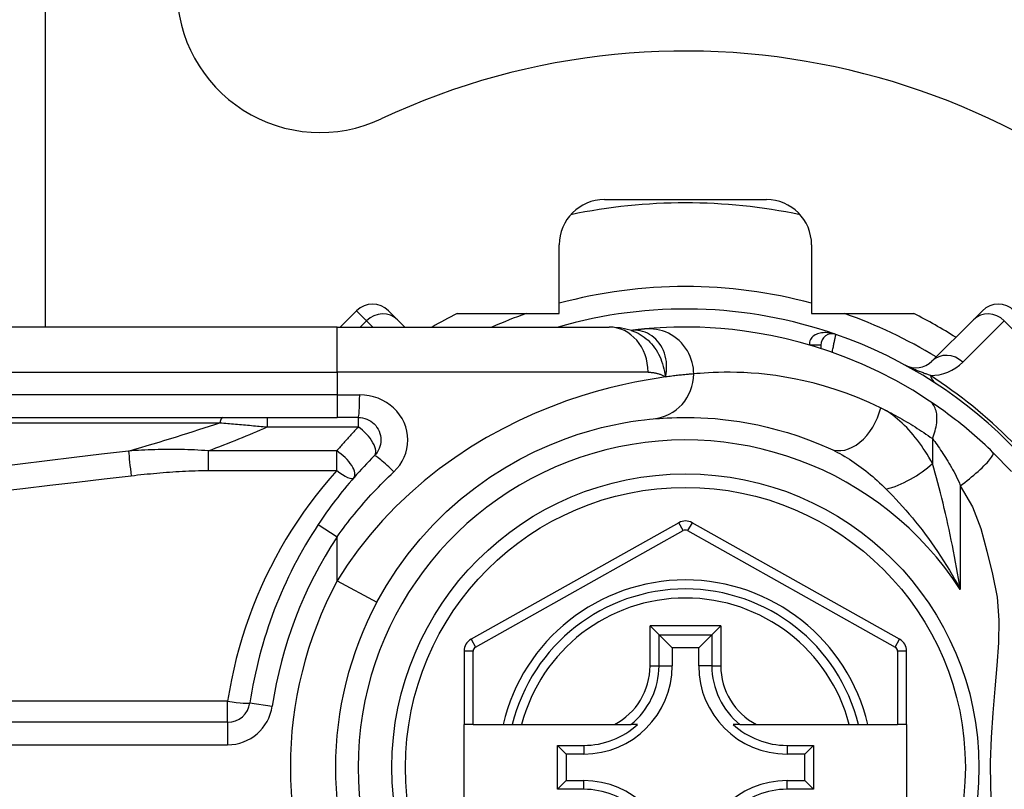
# Model space of a CAD drawing. Header units: inches. Extents: x 5 to 160, y 9 to 87.
# Tile 75 of 203: x 5.574 to 6.432, y 41.756 to 42.427. Entities that reach past the tile are written whole.
import ezdxf

# ---------------------------------------------------------------- set-up
doc = ezdxf.new("R2010")
doc.units = ezdxf.units.IN
doc.header["$MEASUREMENT"] = 0
doc.layers.add('Visible Edges(ANSI)', color=7, linetype='Continuous', lineweight=25)
doc.layers.add('Visible Tangent Edges(ANSI)', color=7, linetype='Continuous', lineweight=25)

msp = doc.modelspace()

# ---------------------------------------------------------------- linework, layer by layer
at = {"layer": 'Visible Edges(ANSI)'}
for p, q in [((5.59596, 58.04222), (5.59596, 42.15894)), ((6.08362, 42.27008), (6.22488, 42.27008)), ((6.04425, 42.17075), (6.04425, 42.23071)), ((6.26425, 42.23071), (6.26425, 42.17075)), ((5.86751, 42.17317), (5.85327, 42.15894)), ((5.89534, 42.17317), (5.90316, 42.16536)), ((6.40533, 42.16536), (6.41315, 42.17317)), ((5.90958, 42.15894), (5.90316, 42.16536)), ((5.9552, 42.17075), (6.04425, 42.17075)), ((6.26425, 42.17075), (6.35329, 42.17075)), ((6.40533, 42.16536), (6.36913, 42.12915)), ((5.85055, 42.15894), (5.20149, 42.15894)), ((5.85055, 42.15894), (6.08781, 42.15894)), ((6.10699, 42.15602), (6.10694, 42.15601)), ((6.27236, 42.14324), (6.27236, 42.14031)), ((5.20149, 42.0802), (5.85055, 42.0802)), ((5.86898, 42.0802), (5.85055, 42.0802)), ((6.14846, 41.98837), (5.96728, 41.88673)), ((6.34104, 41.88673), (6.16003, 41.98837)), ((6.12341, 41.89843), (6.13125, 41.89059)), ((6.17724, 41.89059), (6.18508, 41.89843)), ((6.13125, 41.89059), (6.14268, 41.87916)), ((6.17724, 41.89059), (6.16581, 41.87916)), ((5.96125, 41.87643), (5.96125, 41.81248)), ((6.14268, 41.87916), (6.14268, 41.86366)), ((6.16581, 41.87916), (6.14268, 41.87916)), ((6.16581, 41.86366), (6.16581, 41.87916)), ((6.34707, 41.81248), (6.34707, 41.87643)), ((5.75505, 41.81444), (5.10306, 41.81444)), ((5.96912, 41.81248), (5.96125, 41.81248)), ((5.96125, 41.73768), (5.96125, 41.81248)), ((5.96912, 41.81248), (5.9952, 41.81248)), ((5.9952, 41.81248), (6.0033, 41.81248)), ((6.0033, 41.81248), (6.01142, 41.81248)), ((6.01142, 41.81248), (6.0924, 41.81248)), ((6.0924, 41.81248), (6.10668, 41.81248)), ((6.11259, 41.81248), (6.10668, 41.81248)), ((6.20181, 41.81248), (6.1959, 41.81248)), ((6.20181, 41.81248), (6.21609, 41.81248)), ((6.21609, 41.81248), (6.29707, 41.81248)), ((6.29707, 41.81248), (6.30519, 41.81248)), ((6.30519, 41.81248), (6.31329, 41.81248)), ((6.31329, 41.81248), (6.3392, 41.81248)), ((6.34707, 41.81248), (6.3392, 41.81248)), ((6.34707, 41.81248), (6.34707, 41.73768)), ((6.04258, 41.75593), (6.04258, 41.79422)), ((6.04258, 41.79422), (6.05016, 41.78664)), ((6.04258, 41.79422), (6.06566, 41.79422)), ((6.24283, 41.79422), (6.26591, 41.79422)), ((6.26591, 41.79422), (6.25833, 41.78664)), ((6.26591, 41.79422), (6.26591, 41.75593)), ((6.05016, 41.78664), (6.05016, 41.76351)), ((6.06566, 41.78664), (6.05016, 41.78664)), ((6.25833, 41.78664), (6.24283, 41.78664)), ((6.25833, 41.76351), (6.25833, 41.78664)), ((6.04258, 41.75593), (6.05016, 41.76351)), ((6.05016, 41.76351), (6.06566, 41.76351)), ((6.24283, 41.76351), (6.25833, 41.76351)), ((6.26591, 41.75593), (6.25833, 41.76351)), ((6.06566, 41.75593), (6.04258, 41.75593)), ((6.26591, 41.75593), (6.24283, 41.75593))]:
    msp.add_line(p, q, dxfattribs=at)
at = {"layer": 'Visible Edges(ANSI)', "flags": 128}
for points in [[(6.10724, 42.15591), (6.09736, 42.15823), (6.08781, 42.15894)], [(6.11899, 42.15731), (6.11865, 42.15728), (6.1183, 42.15725), (6.11793, 42.15721), (6.11754, 42.15718), (6.11715, 42.15714), (6.11674, 42.1571), (6.11631, 42.15706), (6.11587, 42.15701), (6.11542, 42.15697), (6.11496, 42.15692), (6.11448, 42.15687), (6.11398, 42.15682), (6.11347, 42.15676), (6.11295, 42.15671), (6.11242, 42.15665), (6.11187, 42.15659), (6.11131, 42.15653), (6.11073, 42.15646), (6.11014, 42.15639), (6.10954, 42.15632), (6.10892, 42.15625), (6.10829, 42.15617), (6.10765, 42.1561), (6.10699, 42.15602)], [(6.36718, 42.09446), (6.3524, 42.10383), (6.33763, 42.1123), (6.32295, 42.11988), (6.30844, 42.12661), (6.29418, 42.13252), (6.28025, 42.13766), (6.2667, 42.14209), (6.25355, 42.14587), (6.24085, 42.14904), (6.22864, 42.15166), (6.21695, 42.15378), (6.20579, 42.15546), (6.19519, 42.15675), (6.18517, 42.15769), (6.17573, 42.15833), (6.1669, 42.15873), (6.15869, 42.15891), (6.15109, 42.15892), (6.14413, 42.1588), (6.1378, 42.15858), (6.13212, 42.1583), (6.12709, 42.15797), (6.12271, 42.15764), (6.11899, 42.15731)], [(6.42243, 42.04972), (6.42021, 42.05187), (6.41796, 42.05401), (6.41569, 42.05614), (6.41339, 42.05826), (6.41107, 42.06036), (6.40874, 42.06245), (6.40638, 42.06452), (6.40402, 42.06655), (6.40166, 42.06856), (6.3993, 42.07053), (6.39694, 42.07248), (6.39459, 42.07438), (6.39223, 42.07626), (6.38989, 42.0781), (6.38755, 42.0799), (6.38523, 42.08166), (6.38291, 42.0834), (6.3806, 42.08509), (6.37831, 42.08675), (6.37604, 42.08838), (6.37378, 42.08996), (6.37155, 42.0915), (6.36935, 42.093), (6.36718, 42.09446)], [(5.86898, 42.0802), (5.8709, 42.0801), (5.87281, 42.07981), (5.87467, 42.07933), (5.87649, 42.07868), (5.87823, 42.07786), (5.87989, 42.07688), (5.88144, 42.07574), (5.88287, 42.07446), (5.88416, 42.07304), (5.88531, 42.07149), (5.8863, 42.06983), (5.88713, 42.06808), (5.88779, 42.06625), (5.88827, 42.06437), (5.88856, 42.06246), (5.88867, 42.06053), (5.88857, 42.0586), (5.88829, 42.05669), (5.88782, 42.0548), (5.88717, 42.05298), (5.88634, 42.05123), (5.88534, 42.04957), (5.88419, 42.04801), (5.8829, 42.04659)], [(5.88526, 41.91911), (5.89356, 41.93362), (5.90265, 41.94769), (5.91249, 41.96123), (5.92304, 41.97417), (5.93423, 41.98646), (5.94598, 41.99805), (5.95821, 42.00888), (5.97084, 42.01892), (5.98377, 42.02808), (5.99687, 42.03637), (6.01, 42.0438), (6.023, 42.05038), (6.03574, 42.05613), (6.04808, 42.06107), (6.05986, 42.06522), (6.07095, 42.06861), (6.08121, 42.07136), (6.09061, 42.07356), (6.09909, 42.07527), (6.10661, 42.07657), (6.11312, 42.07751), (6.1186, 42.07817), (6.12298, 42.07861), (6.12622, 42.07891)], [(6.12622, 42.07891), (6.12868, 42.07912), (6.13152, 42.07935), (6.13474, 42.07957), (6.13834, 42.07978), (6.14231, 42.07996), (6.14665, 42.0801), (6.15136, 42.08018), (6.15643, 42.08019), (6.16185, 42.0801), (6.16761, 42.07991), (6.1737, 42.07959), (6.18014, 42.07911), (6.18691, 42.07845), (6.19401, 42.0776), (6.20145, 42.07652), (6.2092, 42.0752), (6.21728, 42.07361), (6.22566, 42.07172), (6.2343, 42.0695), (6.2432, 42.06694), (6.25231, 42.064), (6.26161, 42.06068), (6.27109, 42.05694), (6.28071, 42.05275)], [(5.8829, 42.04659), (5.88065, 42.04432), (5.87841, 42.04203), (5.87619, 42.03972), (5.87399, 42.03739), (5.87181, 42.03503), (5.86965, 42.03266), (5.8675, 42.03027), (5.86537, 42.02786), (5.86326, 42.02543), (5.86117, 42.02298), (5.8591, 42.02051), (5.85706, 42.01803), (5.85503, 42.01552), (5.85302, 42.013), (5.85103, 42.01047), (5.84907, 42.00791), (5.84712, 42.00534), (5.8452, 42.00275), (5.8433, 42.00015), (5.84142, 41.99754), (5.83957, 41.9949), (5.83773, 41.99226), (5.83592, 41.9896), (5.83414, 41.98692)], [(6.43853, 42.03301), (6.42243, 42.04972)]]:
    msp.add_lwpolyline(points, dxfattribs=at)
at = {"layer": 'Visible Edges(ANSI)'}
msp.add_circle((6.15425, 41.77508), 0.25591, dxfattribs=at)
for centre, radius, start, end in [((5.83575, 42.45359), 0.125, 180, 295.12957), ((6.15425, 41.77458), 0.625, 244.87043, 115.12957), ((6.08362, 42.23071), 0.03937, 90, 180), ((6.15425, 41.77508), 0.49213, 78.27724, 101.72276), ((6.22488, 42.23071), 0.03937, 0, 90), ((5.88143, 42.15925), 0.01969, 45, 135), ((6.15425, 41.77508), 0.39961, 70.83542, 106.1388), ((6.42707, 42.15925), 0.01969, 45, 135), ((6.15425, 41.77508), 0.44291, 116.70485, 119.92643), ((6.15425, 41.77508), 0.44291, 57.83959, 63.29515), ((6.2822, 42.14324), 0.00984, 70.83542, 180), ((6.15425, 41.77508), 0.39961, 16.35177, 70.83542), ((6.35521, 42.14307), 0.01969, 241.3611, 315), ((6.15425, 41.77508), 0.38386, 146.50369, 171.58673), ((6.15424, 41.97807), 0.01181, 60.68681, 119.29123), ((6.15425, 41.77508), 0.15551, 13.91643, 166.08357), ((6.15425, 41.77508), 0.30512, 151.83282, 208.16718), ((5.97306, 41.87643), 0.01181, 119.29123, 180), ((6.33526, 41.87643), 0.01181, 0, 60.68681), ((6.06566, 41.86366), 0.07702, 270, 0), ((6.24283, 41.86366), 0.07702, 180, 270), ((5.75505, 41.83412), 0.01969, 270, 351.58673), ((6.06566, 41.86366), 0.06944, 270, 312.51741), ((6.24283, 41.86366), 0.06944, 227.48259, 270), ((6.06566, 41.68649), 0.07702, 0, 90), ((6.24283, 41.68649), 0.07702, 90, 180), ((6.06566, 41.68649), 0.06944, 47.48259, 90), ((6.24283, 41.68649), 0.06944, 90, 132.51741)]:
    msp.add_arc(centre, radius, start, end, dxfattribs=at)
at = {"layer": 'Visible Tangent Edges(ANSI)'}
for p, q in [((5.87619, 42.16449), (5.86751, 42.17317)), ((5.87063, 42.15894), (5.87619, 42.16449)), ((5.87619, 42.16449), (5.88174, 42.15894)), ((6.3961, 42.12828), (6.4323, 42.16449)), ((6.4323, 42.16449), (6.54366, 42.05313)), ((5.85055, 42.11957), (5.85055, 42.15894)), ((6.26251, 42.14335), (6.27236, 42.1433)), ((6.27236, 42.14324), (6.26289, 42.14324)), ((5.20149, 42.11957), (5.85055, 42.11957)), ((6.12171, 42.11957), (5.85055, 42.11957)), ((5.85055, 42.11957), (5.85055, 42.09988)), ((5.85055, 42.09988), (5.20149, 42.09988)), ((5.85055, 42.09988), (5.85055, 42.0802)), ((5.85055, 42.09988), (5.87021, 42.09988)), ((5.78963, 42.0802), (5.78963, 42.07185)), ((5.86898, 42.0802), (5.86898, 42.07185)), ((5.19917, 42.0756), (5.7483, 42.0756)), ((5.78963, 42.07185), (5.86898, 42.07185)), ((6.36965, 42.0617), (6.36965, 42.04004)), ((5.73801, 42.05097), (5.73801, 42.03387)), ((5.85021, 42.05097), (5.73801, 42.05097)), ((5.85021, 42.03387), (5.85021, 42.05097)), ((5.73801, 42.03387), (5.85021, 42.03387)), ((6.39395, 42.02055), (6.39395, 41.93004)), ((5.83414, 41.98692), (5.85055, 41.97606)), ((6.15232, 41.9815), (6.14846, 41.98837)), ((6.16003, 41.98837), (6.15617, 41.9815)), ((5.85055, 41.93769), (5.85055, 41.97606)), ((5.97113, 41.87986), (6.15232, 41.9815)), ((6.15617, 41.9815), (6.33719, 41.87986)), ((5.85055, 41.93769), (5.88526, 41.91911)), ((6.12341, 41.86366), (6.12341, 41.89843)), ((6.18508, 41.89843), (6.12341, 41.89843)), ((6.18508, 41.89843), (6.18508, 41.86366)), ((6.13125, 41.86366), (6.13125, 41.89059)), ((6.13125, 41.89059), (6.17724, 41.89059)), ((6.17724, 41.89059), (6.17724, 41.86366)), ((5.96728, 41.88673), (5.97113, 41.87986)), ((6.33719, 41.87986), (6.34104, 41.88673)), ((5.96912, 41.87643), (5.96125, 41.87643)), ((5.96912, 41.81248), (5.96912, 41.87643)), ((6.34707, 41.87643), (6.3392, 41.87643)), ((6.3392, 41.87643), (6.3392, 41.81248)), ((6.12341, 41.86366), (6.13125, 41.86366)), ((6.13125, 41.86366), (6.14268, 41.86366)), ((6.17724, 41.86366), (6.16581, 41.86366)), ((6.17724, 41.86366), (6.18508, 41.86366)), ((5.75505, 41.83273), (5.10306, 41.83273)), ((5.75505, 41.81444), (5.75505, 41.83273)), ((5.77452, 41.83124), (5.79399, 41.82836)), ((5.75505, 41.81444), (5.75505, 41.79475)), ((5.10306, 41.79475), (5.75505, 41.79475)), ((6.06566, 41.79422), (6.06566, 41.78664)), ((6.24283, 41.79422), (6.24283, 41.78664)), ((6.06566, 41.75593), (6.06566, 41.76351)), ((6.24283, 41.75593), (6.24283, 41.76351))]:
    msp.add_line(p, q, dxfattribs=at)
at = {"layer": 'Visible Tangent Edges(ANSI)', "flags": 128}
for points in [[(6.10827, 42.15611), (6.10819, 42.15611), (6.10812, 42.1561), (6.10805, 42.1561), (6.10798, 42.1561), (6.10792, 42.15609), (6.10785, 42.15609), (6.10779, 42.15608), (6.10773, 42.15608), (6.10767, 42.15608), (6.10761, 42.15607), (6.10756, 42.15607), (6.1075, 42.15606), (6.10745, 42.15606), (6.1074, 42.15606), (6.10735, 42.15605), (6.10731, 42.15605), (6.10726, 42.15604), (6.10722, 42.15604), (6.10718, 42.15604), (6.10714, 42.15603), (6.1071, 42.15603), (6.10706, 42.15602), (6.10702, 42.15602), (6.10699, 42.15602)], [(6.10724, 42.15592), (6.10919, 42.15522), (6.1111, 42.15442), (6.11298, 42.15351), (6.11482, 42.15249), (6.11661, 42.15136), (6.11834, 42.15014), (6.12001, 42.14882), (6.12162, 42.14741), (6.12316, 42.14592), (6.12463, 42.14433), (6.12603, 42.14267), (6.12736, 42.14092), (6.1286, 42.1391), (6.12976, 42.13721), (6.13083, 42.13527), (6.13182, 42.13326), (6.13272, 42.1312), (6.13353, 42.12909), (6.13427, 42.12693), (6.13492, 42.12472), (6.1355, 42.12246), (6.136, 42.12016), (6.13642, 42.11781), (6.13678, 42.11543)], [(6.13678, 42.11543), (6.13735, 42.11816), (6.13772, 42.12089), (6.13789, 42.12358), (6.13787, 42.12624), (6.13765, 42.12885), (6.13726, 42.1314), (6.13669, 42.13388), (6.13595, 42.13629), (6.13505, 42.13859), (6.13399, 42.1408), (6.13279, 42.14288), (6.13145, 42.14484), (6.12998, 42.14667), (6.12839, 42.14836), (6.12669, 42.1499), (6.12489, 42.15128), (6.123, 42.1525), (6.12104, 42.15355), (6.11902, 42.15443), (6.11693, 42.15513), (6.1148, 42.15565), (6.11263, 42.15599), (6.11045, 42.15614), (6.10827, 42.15611)], [(6.16147, 42.11811), (6.16139, 42.12056), (6.16115, 42.12307), (6.16074, 42.12562), (6.16015, 42.12819), (6.15938, 42.13076), (6.15842, 42.13332), (6.15726, 42.13584), (6.15592, 42.13831), (6.15438, 42.1407), (6.15267, 42.14299), (6.15079, 42.14515), (6.14874, 42.14718), (6.14656, 42.14905), (6.14426, 42.15075), (6.14185, 42.15226), (6.13936, 42.15359), (6.13681, 42.15472), (6.13422, 42.15565), (6.13162, 42.15638), (6.12902, 42.15692), (6.12644, 42.15727), (6.1239, 42.15745), (6.12141, 42.15746), (6.11899, 42.15731)], [(6.28543, 42.15254), (6.28423, 42.15293), (6.283, 42.15327), (6.28176, 42.15355), (6.28052, 42.15378), (6.27926, 42.15396), (6.27801, 42.15407), (6.27676, 42.15413), (6.27551, 42.15412), (6.27426, 42.15404), (6.27303, 42.1539), (6.27181, 42.15369), (6.27062, 42.1534), (6.26947, 42.15304), (6.26835, 42.15259), (6.26728, 42.15206), (6.26628, 42.15143), (6.26535, 42.15072), (6.26452, 42.14991), (6.2638, 42.14901), (6.26321, 42.14802), (6.26278, 42.14694), (6.26251, 42.14579), (6.26242, 42.14459), (6.26251, 42.14335)], [(6.2822, 42.13698), (6.28241, 42.13797), (6.28261, 42.13895), (6.28282, 42.13993), (6.28302, 42.1409), (6.28322, 42.14185), (6.28342, 42.14278), (6.28361, 42.1437), (6.28379, 42.14458), (6.28397, 42.14544), (6.28414, 42.14627), (6.2843, 42.14706), (6.28446, 42.14781), (6.28461, 42.14852), (6.28474, 42.14918), (6.28487, 42.14979), (6.28498, 42.15035), (6.28508, 42.15085), (6.28517, 42.15129), (6.28525, 42.15166), (6.28531, 42.15197), (6.28536, 42.15222), (6.2854, 42.15239), (6.28542, 42.1525), (6.28543, 42.15254)], [(6.36781, 42.11676), (6.36708, 42.117), (6.36634, 42.11725), (6.36559, 42.11751), (6.36483, 42.11778), (6.36405, 42.11805), (6.36327, 42.11833), (6.36248, 42.11862), (6.36168, 42.11892), (6.36087, 42.11922), (6.36005, 42.11953), (6.35921, 42.11985), (6.35837, 42.12018), (6.35751, 42.12052), (6.35663, 42.12087), (6.35574, 42.12123), (6.35483, 42.12161), (6.35391, 42.122), (6.35295, 42.12241), (6.35197, 42.12283), (6.35096, 42.12328), (6.3499, 42.12376), (6.34877, 42.12429), (6.34752, 42.12489), (6.34577, 42.12579)], [(6.13678, 42.11543), (6.12881, 42.11426), (6.11994, 42.1128), (6.11022, 42.11098), (6.0997, 42.10874), (6.08842, 42.10605), (6.07643, 42.10283), (6.06381, 42.09901), (6.05066, 42.09456), (6.0371, 42.08948), (6.02323, 42.08375), (6.00917, 42.07737), (5.99502, 42.07032), (5.98088, 42.06259), (5.96687, 42.05418), (5.9531, 42.04506), (5.93964, 42.03529), (5.92657, 42.02489), (5.91394, 42.01391), (5.90181, 42.00238), (5.89025, 41.99033), (5.87931, 41.97779), (5.86902, 41.9648), (5.85942, 41.95142), (5.85055, 41.93769)], [(6.12171, 42.11957), (6.1224, 42.11956), (6.12309, 42.11954), (6.12377, 42.1195), (6.12445, 42.11946), (6.12512, 42.11939), (6.12579, 42.11932), (6.12646, 42.11923), (6.12711, 42.11912), (6.12777, 42.119), (6.12841, 42.11887), (6.12905, 42.11872), (6.12969, 42.11856), (6.13032, 42.11838), (6.13094, 42.11819), (6.13155, 42.11798), (6.13216, 42.11776), (6.13276, 42.11752), (6.13336, 42.11726), (6.13395, 42.117), (6.13453, 42.11671), (6.1351, 42.11641), (6.13567, 42.1161), (6.13623, 42.11577), (6.13678, 42.11543)], [(6.16147, 42.11811), (6.16089, 42.11806), (6.16026, 42.11801), (6.1596, 42.11796), (6.15889, 42.1179), (6.15815, 42.11783), (6.15737, 42.11776), (6.15655, 42.11769), (6.15569, 42.11761), (6.15479, 42.11753), (6.15385, 42.11744), (6.15288, 42.11734), (6.15186, 42.11724), (6.15081, 42.11713), (6.14972, 42.11701), (6.14859, 42.11689), (6.14743, 42.11676), (6.14623, 42.11662), (6.14499, 42.11648), (6.14371, 42.11632), (6.1424, 42.11616), (6.14105, 42.11599), (6.13966, 42.11581), (6.13824, 42.11562), (6.13678, 42.11543)], [(6.32449, 42.08858), (6.31434, 42.0933), (6.30434, 42.09753), (6.29452, 42.10129), (6.28491, 42.1046), (6.27552, 42.10749), (6.2664, 42.10999), (6.25756, 42.11213), (6.24904, 42.11393), (6.24085, 42.11542), (6.23301, 42.11663), (6.22551, 42.1176), (6.21837, 42.11834), (6.21158, 42.11888), (6.20514, 42.11924), (6.19906, 42.11946), (6.19335, 42.11956), (6.188, 42.11955), (6.18303, 42.11946), (6.17845, 42.1193), (6.17426, 42.1191), (6.17046, 42.11886), (6.16706, 42.11861), (6.16407, 42.11835), (6.16147, 42.11811)], [(5.8999, 42.03266), (5.90265, 42.03552), (5.90512, 42.03862), (5.90724, 42.04194), (5.90901, 42.04545), (5.91039, 42.0491), (5.9114, 42.05286), (5.91201, 42.05669), (5.91221, 42.06055), (5.91199, 42.06441), (5.91135, 42.06824), (5.91033, 42.072), (5.90892, 42.07565), (5.90716, 42.07915), (5.90504, 42.08247), (5.9026, 42.08557), (5.89984, 42.08841), (5.89678, 42.09097), (5.89347, 42.09324), (5.88994, 42.09521), (5.88622, 42.09685), (5.88235, 42.09815), (5.87837, 42.0991), (5.87431, 42.09968), (5.87021, 42.09988)], [(6.32449, 42.08858), (6.32635, 42.08767), (6.3282, 42.08674), (6.33007, 42.0858), (6.33193, 42.08483), (6.3338, 42.08385), (6.33567, 42.08285), (6.33755, 42.08184), (6.33943, 42.0808), (6.34131, 42.07975), (6.34319, 42.07867), (6.34508, 42.07758), (6.34697, 42.07647), (6.34886, 42.07535), (6.35075, 42.0742), (6.35264, 42.07304), (6.35453, 42.07185), (6.35642, 42.07065), (6.3583, 42.06943), (6.36019, 42.06819), (6.36208, 42.06694), (6.36397, 42.06566), (6.36586, 42.06436), (6.36776, 42.06304), (6.36965, 42.0617)], [(6.36965, 42.04004), (6.36813, 42.04275), (6.36658, 42.04543), (6.36498, 42.04805), (6.36335, 42.05063), (6.36169, 42.05316), (6.35998, 42.05563), (6.35825, 42.05805), (6.35648, 42.06042), (6.35468, 42.06272), (6.35286, 42.06496), (6.351, 42.06714), (6.34911, 42.06925), (6.34719, 42.0713), (6.34525, 42.07327), (6.34328, 42.07518), (6.34128, 42.07701), (6.33925, 42.07877), (6.3372, 42.08044), (6.33512, 42.08204), (6.33303, 42.08354), (6.33091, 42.08495), (6.32879, 42.08627), (6.32664, 42.08748), (6.32449, 42.08858)], [(6.36965, 42.0617), (6.37031, 42.06338), (6.37093, 42.06508), (6.37149, 42.06679), (6.37199, 42.06851), (6.37243, 42.07023), (6.3728, 42.07194), (6.3731, 42.07364), (6.37334, 42.07532), (6.37349, 42.07697), (6.37357, 42.07859), (6.37358, 42.08017), (6.3735, 42.08169), (6.37335, 42.08317), (6.37312, 42.08458), (6.37282, 42.08592), (6.37244, 42.08719), (6.37199, 42.08839), (6.37148, 42.08951), (6.3709, 42.09055), (6.37026, 42.0915), (6.36956, 42.09237), (6.36881, 42.09315), (6.36802, 42.09385), (6.36718, 42.09446)], [(5.7483, 42.0756), (5.75001, 42.07545), (5.75171, 42.0753), (5.75342, 42.07515), (5.75512, 42.075), (5.75684, 42.07485), (5.75855, 42.0747), (5.76027, 42.07454), (5.76198, 42.07439), (5.7637, 42.07423), (5.76542, 42.07408), (5.76715, 42.07392), (5.76887, 42.07377), (5.77059, 42.07361), (5.77232, 42.07345), (5.77405, 42.0733), (5.77578, 42.07314), (5.77751, 42.07298), (5.77924, 42.07282), (5.78097, 42.07266), (5.7827, 42.0725), (5.78443, 42.07234), (5.78617, 42.07218), (5.7879, 42.07201), (5.78963, 42.07185)], [(5.86898, 42.07185), (5.86818, 42.07101), (5.86737, 42.07017), (5.86657, 42.06933), (5.86577, 42.06848), (5.86497, 42.06763), (5.86418, 42.06678), (5.86339, 42.06592), (5.86259, 42.06506), (5.8618, 42.0642), (5.86102, 42.06334), (5.86023, 42.06247), (5.85945, 42.0616), (5.85867, 42.06073), (5.85789, 42.05986), (5.85711, 42.05898), (5.85633, 42.0581), (5.85556, 42.05722), (5.85479, 42.05633), (5.85402, 42.05545), (5.85325, 42.05455), (5.85249, 42.05366), (5.85173, 42.05277), (5.85097, 42.05187), (5.85021, 42.05097)], [(6.36965, 42.0617), (6.37062, 42.06039), (6.37161, 42.05905), (6.37261, 42.05766), (6.37362, 42.05624), (6.37464, 42.05479), (6.37567, 42.0533), (6.3767, 42.05177), (6.37774, 42.05022), (6.37879, 42.04863), (6.37984, 42.04702), (6.38089, 42.04537), (6.38194, 42.04369), (6.383, 42.04197), (6.38406, 42.04023), (6.38512, 42.03846), (6.38618, 42.03666), (6.38724, 42.03483), (6.38829, 42.03297), (6.38933, 42.03106), (6.39033, 42.02908), (6.39129, 42.02703), (6.39222, 42.02492), (6.39311, 42.02276), (6.39395, 42.02055)], [(5.73801, 42.05097), (5.73508, 42.05121), (5.73215, 42.05143), (5.72923, 42.05162), (5.72631, 42.05178), (5.72339, 42.05191), (5.72048, 42.05203), (5.71758, 42.05212), (5.71467, 42.05218), (5.71177, 42.05223), (5.70888, 42.05225), (5.70598, 42.05226), (5.7031, 42.05225), (5.70021, 42.05222), (5.69733, 42.05217), (5.69445, 42.05211), (5.69158, 42.05203), (5.68871, 42.05194), (5.68584, 42.05183), (5.68298, 42.0517), (5.68011, 42.05157), (5.67726, 42.05141), (5.6744, 42.05125), (5.67155, 42.05107), (5.6687, 42.05088)], [(6.28071, 42.05275), (6.28276, 42.05179), (6.28482, 42.05078), (6.28688, 42.04972), (6.28896, 42.04861), (6.29103, 42.04745), (6.29311, 42.04624), (6.29518, 42.04499), (6.29725, 42.04369), (6.29931, 42.04235), (6.30137, 42.04098), (6.30342, 42.03956), (6.30546, 42.0381), (6.3075, 42.03661), (6.30953, 42.03507), (6.31155, 42.0335), (6.31356, 42.03189), (6.31557, 42.03024), (6.31756, 42.02856), (6.31954, 42.02684), (6.32152, 42.02508), (6.32347, 42.02329), (6.32542, 42.02147), (6.32735, 42.01962), (6.32926, 42.01773)], [(5.6687, 42.05088), (5.64503, 42.04804), (5.62136, 42.04519), (5.59769, 42.04234), (5.57403, 42.03947), (5.55036, 42.0366)], [(6.39395, 42.02055), (6.39589, 42.02202), (6.39785, 42.02354), (6.39983, 42.02509), (6.40181, 42.02668), (6.40377, 42.02829), (6.40571, 42.02992), (6.4076, 42.03155), (6.40944, 42.03317), (6.4112, 42.03477), (6.41288, 42.03633), (6.41445, 42.03785), (6.41591, 42.03931), (6.41724, 42.04071), (6.41844, 42.04203), (6.41949, 42.04325), (6.4204, 42.04439), (6.42115, 42.04542), (6.42176, 42.04636), (6.42221, 42.04718), (6.42252, 42.0479), (6.42269, 42.0485), (6.42273, 42.04901), (6.42264, 42.04941), (6.42243, 42.04972)], [(6.39395, 41.93004), (6.39317, 41.93488), (6.39236, 41.93971), (6.39153, 41.94453), (6.39068, 41.94934), (6.38981, 41.95412), (6.38892, 41.95889), (6.388, 41.96365), (6.38707, 41.96838), (6.38611, 41.97309), (6.38514, 41.97778), (6.38414, 41.98244), (6.38313, 41.98707), (6.38209, 41.99169), (6.38104, 41.99627), (6.37997, 42.00083), (6.37888, 42.00536), (6.37777, 42.00987), (6.37665, 42.01433), (6.37551, 42.01876), (6.37436, 42.02313), (6.37319, 42.02745), (6.37202, 42.03172), (6.37084, 42.03591), (6.36965, 42.04004)], [(5.55268, 42.01546), (5.57635, 42.01826), (5.60002, 42.02105), (5.62369, 42.02383), (5.64735, 42.0266), (5.67103, 42.02936)], [(5.67103, 42.02936), (5.6738, 42.02968), (5.67658, 42.02999), (5.67936, 42.03029), (5.68215, 42.03059), (5.68493, 42.03087), (5.68771, 42.03114), (5.6905, 42.03141), (5.69329, 42.03166), (5.69607, 42.0319), (5.69886, 42.03213), (5.70165, 42.03235), (5.70444, 42.03256), (5.70724, 42.03275), (5.71003, 42.03293), (5.71282, 42.0331), (5.71562, 42.03325), (5.71842, 42.03339), (5.72121, 42.03351), (5.72401, 42.03362), (5.72681, 42.03371), (5.72961, 42.03378), (5.73241, 42.03383), (5.73521, 42.03386), (5.73801, 42.03387)], [(5.85021, 42.03387), (5.84408, 42.02687), (5.83812, 42.01973), (5.83232, 42.01244), (5.82669, 42.00502), (5.82124, 41.99745), (5.81597, 41.98975), (5.81087, 41.98193), (5.80596, 41.97397), (5.80124, 41.96589), (5.79671, 41.95769), (5.79237, 41.94937), (5.78823, 41.94094), (5.78429, 41.9324), (5.78055, 41.92376), (5.77703, 41.91501), (5.77371, 41.90617), (5.7706, 41.89724), (5.76771, 41.88823), (5.76504, 41.87914), (5.76259, 41.86998), (5.76036, 41.86075), (5.75836, 41.85146), (5.75659, 41.84212), (5.75505, 41.83273)], [(5.85055, 41.97606), (5.85236, 41.9786), (5.85419, 41.98112), (5.85605, 41.98363), (5.85792, 41.98613), (5.85982, 41.98861), (5.86175, 41.99108), (5.86369, 41.99353), (5.86566, 41.99597), (5.86765, 41.99839), (5.86966, 42.0008), (5.87169, 42.00319), (5.87375, 42.00557), (5.87582, 42.00793), (5.87791, 42.01027), (5.88003, 42.01259), (5.88216, 42.0149), (5.88431, 42.01718), (5.88649, 42.01945), (5.88868, 42.0217), (5.89089, 42.02393), (5.89311, 42.02615), (5.89536, 42.02834), (5.89762, 42.03051), (5.8999, 42.03266)], [(6.32926, 42.01773), (6.3321, 42.01486), (6.33496, 42.0119), (6.33784, 42.00886), (6.34071, 42.00575), (6.34359, 42.00256), (6.34646, 41.9993), (6.34932, 41.99597), (6.35217, 41.99258), (6.35501, 41.98912), (6.35782, 41.9856), (6.3606, 41.98203), (6.36337, 41.97839), (6.36611, 41.97469), (6.36882, 41.97093), (6.3715, 41.9671), (6.37415, 41.96322), (6.37677, 41.95927), (6.37935, 41.95526), (6.38189, 41.9512), (6.38439, 41.94708), (6.38685, 41.9429), (6.38927, 41.93866), (6.39164, 41.93438), (6.39395, 41.93004)], [(6.39395, 42.02055), (6.40471, 42.00233), (6.41178, 41.98326), (6.41699, 41.96359), (6.42207, 41.94348), (6.42612, 41.92332), (6.42755, 41.90343), (6.4272, 41.88368), (6.42582, 41.86377), (6.42401, 41.8435), (6.42219, 41.82269), (6.42075, 41.80121), (6.42002, 41.7795), (6.42027, 41.75787), (6.42116, 41.73618)]]:
    msp.add_lwpolyline(points, dxfattribs=at)
at = {"layer": 'Visible Tangent Edges(ANSI)'}
msp.add_circle((6.15425, 41.77508), 0.24409, dxfattribs=at)
for centre, radius, start, end in [((6.15425, 41.77508), 0.41929, 74.7906, 105.2094), ((6.15425, 41.77508), 0.41929, 109.32408, 113.72417), ((6.15425, 41.77508), 0.41929, 58.5764, 70.67592), ((6.36826, 42.15612), 0.03937, 269.34131, 315), ((6.12814, 41.74898), 0.43898, 33.09006, 56.90994), ((6.15425, 41.77508), 0.28543, 32.8812, 327.1188), ((6.15425, 41.77508), 0.36417, 146.50369, 171.58673), ((6.15424, 41.97807), 0.00394, 60.68681, 119.29123), ((6.15425, 41.77508), 0.34449, 151.83282, 208.16718), ((6.15425, 41.77508), 0.16339, 13.23324, 166.76676), ((6.15425, 41.77508), 0.14764, 14.67485, 165.32515), ((5.97306, 41.87643), 0.00394, 119.29123, 180), ((6.33526, 41.87643), 0.00394, 0, 60.68681), ((6.06566, 41.86366), 0.05775, 297.58522, 0), ((6.06566, 41.86366), 0.06559, 308.70967, 0), ((6.24283, 41.86366), 0.06559, 180, 231.29033), ((6.24283, 41.86366), 0.05775, 180, 242.41478), ((5.75505, 41.83412), 0.03937, 270, 351.58673)]:
    msp.add_arc(centre, radius, start, end, dxfattribs=at)
for centre, major_axis, ratio, start_param, end_param in [((5.88924, 42.15144), (0.01392, 0.01392), 0.937622, 0, 1.570796), ((6.41925, 42.15144), (-0.01392, 0.01392), 0.937622, 4.712389, 6.283185), ((6.08781, 42.11957), (0, 0.03937), 0.860915, 4.712389, 6.283185), ((6.09423, 42.35243), (0.01245, -0.19646), 0.394768, 0.00408, 0.020515), ((6.38305, 42.11523), (-0.01392, 0.01392), 0.937622, 4.712389, 6.283185), ((6.12261, 42.11811), (0.00362, -0.0392), 0.987056, 0, 1.480007), ((6.39391, 42.14286), (-0.02149, -0.03298), 0.48633, 5.873981, 6.283185), ((5.86898, 42.09988), (0, -0.01969), 0.062411, 0, 1.570796), ((6.29703, 42.08858), (-0.01632, -0.03583), 0.663135, 0, 1.864107), ((5.75063, 42.06051), (0, 0.01969), 0.183721, 0, 0.697296), ((2.2387, 41.83544), (3.67256, 0.33874), 0.074886, 5.910747, 5.977199), ((2.24799, 41.77508), (3.67247, 0.40075), 0.088107, 5.956893, 6.005683), ((5.86898, 42.06051), (0.01392, -0.01392), 0.446023, 0, 1.990559), ((5.67103, 42.03579), (0.00234, -0.01955), 0.041071, 3.825401, 5.042638), ((5.85021, 42.04042), (0.01483, -0.01294), 0.431187, 0, 1.930721), ((5.89681, 42.03266), (-0.01392, 0.01392), 0.111497, 4.601416, 6.283185), ((6.34534, 42.04004), (0.034, 0.01985), 0.367954, 4.019795, 5.274641), ((5.85021, 42.04042), (0.01483, -0.01294), 0.257129, 4.93314, 6.283185), ((5.75505, 41.83412), (0.01947, -0.00288), 0.069894, 4.722726, 6.283185)]:
    msp.add_ellipse(centre, major_axis=major_axis, ratio=ratio, start_param=start_param, end_param=end_param, dxfattribs=at)

doc.saveas('drawing.dxf')
